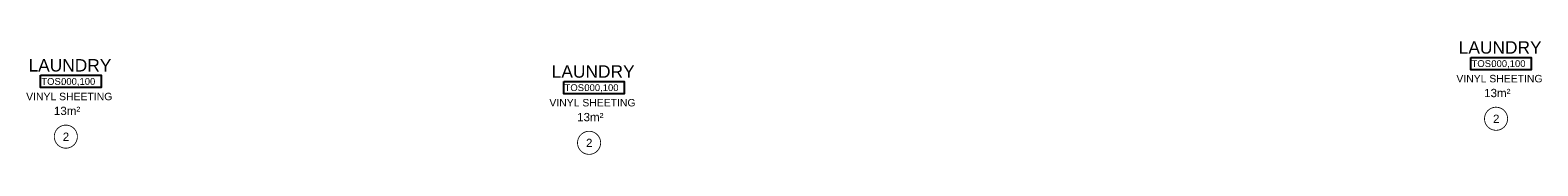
# Model space of a CAD drawing. Header units: millimetres. Extents: x -115474967 to 444143, y -74377 to 241828222.
# Tile 230 of 256: x -43770 to -25553, y 215604 to 216976. Entities that reach past the tile are written whole.
import ezdxf
from ezdxf.enums import TextEntityAlignment as Align

# ---------------------------------------------------------------- set-up
doc = ezdxf.new("R2010")
doc.units = ezdxf.units.MM
doc.header["$MEASUREMENT"] = 0
doc.linetypes.add('Block C$0$DASHED2', pattern=[0.375, 0.25, -0.125])
for name, color, linetype in [('00-1 FloorFinish', 1, 'Continuous'), ('00-1 FloorLevel', 7, 'Continuous'), ('A-DOOR NUMBERS', 7, 'Continuous')]:
    doc.layers.add(name, color=color, linetype=linetype)
doc.layers.add('00-1 Labels', color=4, linetype='Continuous', lineweight=35)
doc.layers.add('2 Windows', color=1, linetype='Continuous', lineweight=25)
doc.styles.add('ARIAL', font='arial.ttf')

# ---------------------------------------------------------------- blocks, each defined once
blk = doc.blocks.new('Room Tags')
at = {"layer": '00-1 FloorLevel', "color": 2}
blk.add_lwpolyline([(-571, -76), (646, -76), (646, -325), (-571, -325)], close=True, dxfattribs=at)
at = {"layer": '00-1 FloorFinish', "style": 'ARIAL'}
blk.add_attdef('F-FINISH', text='', height=150, dxfattribs=at).set_placement((5, -578), align=Align.CENTER)
at = {"layer": '00-1 FloorLevel', "style": 'ARIAL'}
blk.add_text('TOS:', height=136.4, dxfattribs=at).set_placement((-557, -200), align=Align.MIDDLE_LEFT)
blk.add_attdef('000,000', text='', height=136, dxfattribs=at).set_placement((607, -200), align=Align.MIDDLE_RIGHT)
at = {"layer": '00-1 Labels', "style": 'ARIAL'}
for tag, p in [('ROOM1?', (19, 746)), ('ROOM2?', (19, 373)), ('ROOM3?', (19, 0))]:
    blk.add_attdef(tag, text='', height=250, dxfattribs=at).set_placement(p, align=Align.CENTER)

msp = doc.modelspace()

# ---------------------------------------------------------------- linework, layer by layer
at = {"layer": '2 Windows', "linetype": 'Block C$0$DASHED2', "ltscale": 25, "const_width": 10}
for points in [[(-26197.40542, 216038.82795, -0.4198727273), (-26055.27307, 216178.24568, -0.4156451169), (-25918.55884, 216035.4582, -0.4067331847), (-26057.76112, 215899.38445, -0.4146350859), (-26197.40542, 216038.82795)], [(-43477.88382, 215822.6716, -0.4198727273), (-43335.75147, 215962.08933, -0.4156451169), (-43199.03725, 215819.30185, -0.4067331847), (-43338.23952, 215683.2281, -0.4146350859), (-43477.88382, 215822.6716)], [(-37155.94047, 215747.9799, -0.4198727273), (-37013.80811, 215887.39763, -0.4156451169), (-36877.09389, 215744.61015, -0.4067331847), (-37016.29617, 215608.5364, -0.4146350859), (-37155.94047, 215747.9799)]]:
    msp.add_lwpolyline(points, format="xyb", dxfattribs=at)

# ---------------------------------------------------------------- block references
ref = msp.add_blockref('Room Tags', (-26019.865, 216825.6422), dxfattribs=dict(xscale=0.6000000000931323, yscale=0.6000000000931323, zscale=0.6000000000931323))
ref.add_attrib('ROOM3?', 'LAUNDRY', dxfattribs={"layer": '00-1 Labels', "height": 150, "style": 'ARIAL'}).set_placement((-26008.465, 216825.6422), align=Align.CENTER)
ref.add_attrib('000,000', '000,100', dxfattribs={"layer": '00-1 FloorLevel', "height": 81.818182, "style": 'ARIAL'}).set_placement((-25702.22903, 216705.53645), align=Align.MIDDLE_RIGHT)
ref.add_attrib('F-FINISH', 'VINYL SHEETING', dxfattribs={"layer": '00-1 FloorFinish', "height": 90, "style": 'ARIAL'}).set_placement((-26016.81647, 216478.84269), align=Align.CENTER)
ref = msp.add_blockref('Room Tags', (-43300.3434, 216609.48585), dxfattribs=dict(xscale=0.6000000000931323, yscale=0.6000000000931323, zscale=0.6000000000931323))
ref.add_attrib('ROOM3?', 'LAUNDRY', dxfattribs={"layer": '00-1 Labels', "height": 150, "style": 'ARIAL'}).set_placement((-43288.9434, 216609.48585), align=Align.CENTER)
ref.add_attrib('000,000', '000,100', dxfattribs={"layer": '00-1 FloorLevel', "height": 81.818182, "style": 'ARIAL'}).set_placement((-42982.70743, 216489.3801), align=Align.MIDDLE_RIGHT)
ref.add_attrib('F-FINISH', 'VINYL SHEETING', dxfattribs={"layer": '00-1 FloorFinish', "height": 90, "style": 'ARIAL'}).set_placement((-43297.29487, 216262.68634), align=Align.CENTER)
ref = msp.add_blockref('Room Tags', (-36978.40005, 216534.79415), dxfattribs=dict(xscale=0.6000000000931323, yscale=0.6000000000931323, zscale=0.6000000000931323))
ref.add_attrib('ROOM3?', 'LAUNDRY', dxfattribs={"layer": '00-1 Labels', "height": 150, "style": 'ARIAL'}).set_placement((-36967.00005, 216534.79415), align=Align.CENTER)
ref.add_attrib('000,000', '000,100', dxfattribs={"layer": '00-1 FloorLevel', "height": 81.818182, "style": 'ARIAL'}).set_placement((-36660.76408, 216414.6884), align=Align.MIDDLE_RIGHT)
ref.add_attrib('F-FINISH', 'VINYL SHEETING', dxfattribs={"layer": '00-1 FloorFinish', "height": 90, "style": 'ARIAL'}).set_placement((-36975.35152, 216187.99463), align=Align.CENTER)

# ---------------------------------------------------------------- texts
at = {"layer": 'A-DOOR NUMBERS', "color": 1, "char_height": 100, "width": 1949.9798819, "attachment_point": 1, "style": 'ARIAL'}
for s, insert in [('13m²', (-26201.96175, 216399.88192)), ('13m²', (-43482.44015, 216183.72557)), ('13m²', (-37160.4968, 216109.03387)), ('2', (-26095.00578, 216087.89944)), ('2', (-43375.48418, 215871.74309)), ('2', (-37053.54083, 215797.05139))]:
    msp.add_mtext(s, dxfattribs=dict(at, insert=insert))

doc.saveas('drawing.dxf')
